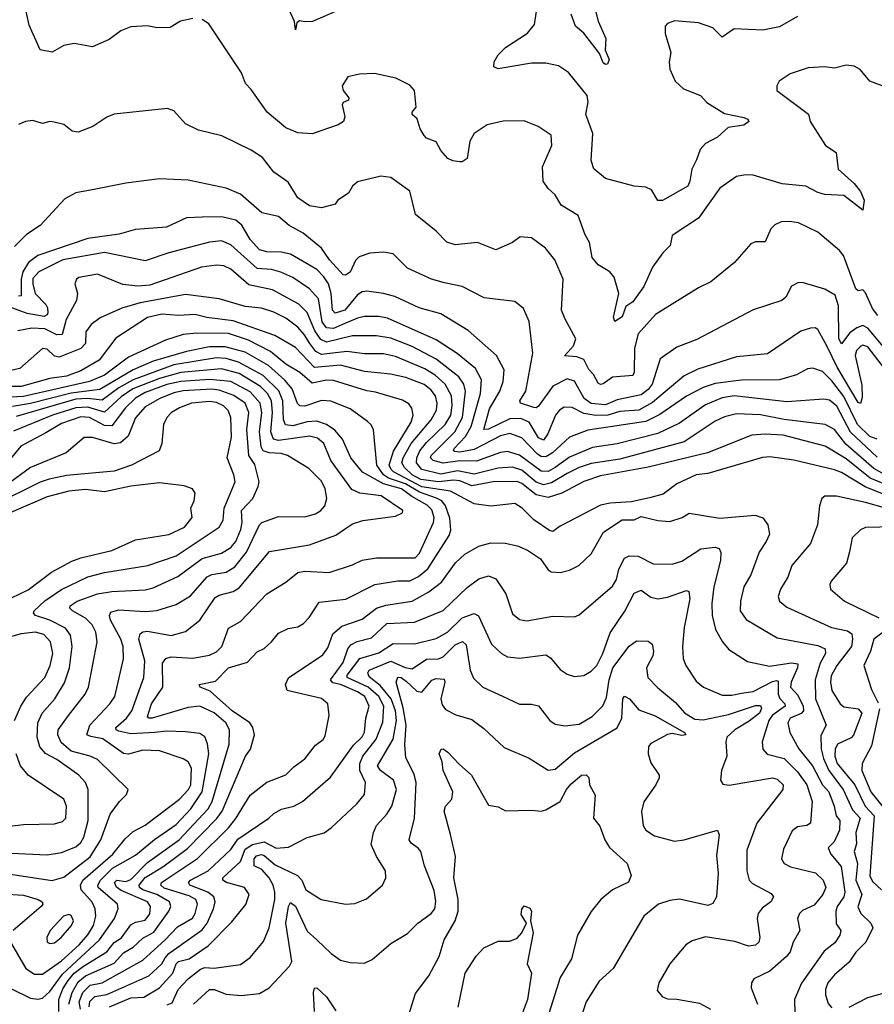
# Model space of a CAD drawing. Extents: x 1443846 to 1577407, y 839182 to 927291.
# Tile 167 of 256: x 1471739 to 1475322, y 898215 to 902342. Entities that reach past the tile are written whole.
import ezdxf

# ---------------------------------------------------------------- set-up
doc = ezdxf.new("R2010")
doc.units = 0

msp = doc.modelspace()

# ---------------------------------------------------------------- linework, layer by layer
at = {"layer": '0CON20XD'}
for points in [[(1472465, 902347.5), (1472413.5, 902336.5), (1472370.7, 902309.3), (1472315, 902307.5), (1472275, 902315.8), (1472205, 902312.5), (1472163.3, 902295), (1472115, 902258.8), (1472045, 902228), (1471968.3, 902241.7), (1471925, 902234.2), (1471875, 902205.8), (1471825, 902216.2), (1471778.7, 902318.7), (1471754.4, 902435)], [(1473105, 902394.3), (1472967.5, 902335), (1472935, 902332.5), (1472912.3, 902337.7), (1472901.2, 902328.8), (1472895, 902300), (1472891.2, 902335), (1472871.1, 902381.1)], [(1475000, 902355), (1474925, 902312.5), (1474855, 902298.2), (1474735, 902303.5), (1474685, 902269.4), (1474645, 902308.2), (1474585, 902328.9), (1474485, 902336.7), (1474455, 902326), (1474446.2, 902315), (1474446, 902284), (1474468.9, 902205), (1474462.2, 902165), (1474465.6, 902135), (1474486.9, 902085), (1474522.9, 902052.9), (1474594, 902025), (1474620, 901995), (1474695, 901948.6), (1474775, 901932.2), (1474792, 901925), (1474796.2, 901915), (1474775, 901900), (1474709.3, 901890.7), (1474665, 901850), (1474615, 901822.9), (1474592.4, 901797.6), (1474577.3, 901755), (1474558, 901715), (1474549.5, 901665), (1474540, 901645), (1474434.2, 901584.2), (1474414.2, 901584.2), (1474388.3, 901628.3), (1474365, 901640), (1474315, 901643.8), (1474195.8, 901675.8), (1474146.6, 901716.6), (1474135, 901752.5), (1474141.8, 901865), (1474112.5, 901945), (1474122.2, 901997.8), (1474119.1, 902025), (1474040.8, 902120.8), (1473998.3, 902148.3), (1473945, 902160.4), (1473885, 902159.6), (1473745, 902136), (1473726.7, 902145), (1473728, 902165), (1473745.8, 902194.2), (1473776.7, 902225), (1473868.9, 902285), (1473898, 902322), (1473910.4, 902405)], [(1474150.7, 902390.7), (1474165.3, 902335.3), (1474196.4, 902263.6), (1474193.9, 902213.9), (1474210.8, 902175), (1474204.1, 902155.9), (1474195, 902154.3), (1474185, 902161.9), (1474170.5, 902200.5), (1474105, 902286), (1474070, 902315), (1474050.8, 902365)], [(1475385, 902053.8), (1475303.8, 902085), (1475262.9, 902132.9), (1475237.3, 902147.3), (1475205, 902152), (1475155, 902138.6), (1475115, 902144.3), (1475045, 902140), (1474970, 902115), (1474923.8, 902085), (1474913.8, 902065), (1474914, 902045), (1475046.3, 901946.3), (1475053.5, 901915), (1475117.5, 901815), (1475162, 901785), (1475171.4, 901715), (1475238.5, 901655), (1475265, 901621.4), (1475279.3, 901585), (1475275, 901543.8), (1475195, 901605.4), (1475115, 901610), (1475085, 901618.2), (1475035, 901644.6), (1474935.5, 901654.5), (1474815, 901690), (1474782.4, 901692.4), (1474745, 901685.4), (1474675, 901635.6), (1474585, 901510.6), (1474475, 901438), (1474466.5, 901395), (1474436.4, 901365), (1474392.3, 901305), (1474356.2, 901223.8), (1474310.1, 901159.9), (1474280.7, 901139.3), (1474265, 901096.2), (1474235, 901077.1), (1474228.8, 901095), (1474251.8, 901195), (1474232.2, 901262.2), (1474214, 901285), (1474165, 901314.3), (1474139.5, 901345), (1474128.1, 901408.1), (1474109.7, 901439.7), (1474081.4, 901521.4), (1474009.1, 901565), (1473985, 901607.8), (1473954.7, 901634.7), (1473934.4, 901665), (1473931.5, 901725), (1473970.5, 901815), (1473968.3, 901858.3), (1473913.8, 901895), (1473855, 901917.5), (1473766.5, 901916.5), (1473698.9, 901901.1), (1473645, 901865.6), (1473626.7, 901833.3), (1473615, 901760), (1473595, 901746.2), (1473585, 901746), (1473555, 901750), (1473535, 901760), (1473505, 901794.2), (1473485, 901830), (1473445, 901846), (1473435, 901856), (1473417.8, 901885), (1473406.4, 901926.4), (1473384.3, 901945), (1473384.2, 901955), (1473401.5, 901975), (1473394.5, 902045), (1473375, 902067.7), (1473316.6, 902096.6), (1473226.6, 902116.6), (1473163.9, 902113.9), (1473115, 902102), (1473091.9, 902065), (1473095.6, 902045), (1473120, 902015), (1473118.1, 902005), (1473095.5, 901994.5), (1473091.5, 901985), (1473102.2, 901935), (1473097.5, 901915), (1473075, 901900.8), (1472965.8, 901864.2), (1472905, 901868.5), (1472855, 901888.8), (1472777.5, 901955), (1472709.3, 902049.3), (1472686.2, 902075), (1472669.7, 902119.7), (1472531.9, 902325), (1472505, 902343.3)], [(1475337.6, 901102.4), (1475315, 901131.8), (1475285, 901197.5), (1475275, 901209.4), (1475255, 901205.8), (1475245, 901214), (1475193.2, 901353.2), (1475177.1, 901375), (1475085, 901451.1), (1475005, 901490), (1474966.2, 901496.2), (1474932.5, 901495), (1474905, 901481.9), (1474889.1, 901465), (1474865, 901410.8), (1474825, 901410.8), (1474805, 901402.5), (1474735.8, 901325), (1474636.6, 901243.4), (1474585, 901218.5), (1474405, 901106.9), (1474332.9, 901025), (1474317.5, 900965), (1474315.3, 900865), (1474309.4, 900850.6), (1474225, 900843.3), (1474185, 900815.4), (1474175, 900813.1), (1474165, 900819.1), (1474145.2, 900855.2), (1474125, 900876), (1474105, 900917.3), (1474075, 900929), (1474023.3, 900933.3), (1474061.1, 900975), (1474071.2, 901005), (1474026.2, 901086.2), (1474011.5, 901125), (1474017.5, 901255), (1473983.3, 901335), (1473943.8, 901383.8), (1473885, 901428.1), (1473837.7, 901432.3), (1473805, 901407.5), (1473735, 901377.5), (1473658.2, 901408.2), (1473565, 901398.9), (1473529.9, 901409.9), (1473485, 901455.8), (1473398.9, 901525), (1473375, 901624), (1473295, 901681.2), (1473254.1, 901685.9), (1473155, 901662), (1473135, 901643.8), (1473117.5, 901615), (1473073.8, 901585), (1473061.7, 901568.3), (1473005, 901553.3), (1472955, 901562.5), (1472905.3, 901595.3), (1472865, 901660.6), (1472805, 901702.9), (1472757.5, 901765), (1472710, 901795), (1472586.7, 901855), (1472488.7, 901878.7), (1472435, 901906.2), (1472385, 901960), (1472359.5, 901969.5), (1472135, 901946), (1472105, 901933.8), (1472045.7, 901894.3), (1471985, 901870), (1471960, 901875), (1471925, 901902.5), (1471883.2, 901913.2), (1471865, 901915.6), (1471835, 901907.5), (1471795, 901919.2), (1471764.3, 901915.7), (1471735, 901903.3)], [(1475375, 900954.5), (1475295, 901049.4), (1475275, 901060.7), (1475249, 901051), (1475219.8, 901030.2), (1475185, 900983.3), (1475174.2, 901005), (1475172.7, 901142.7), (1475158, 901188), (1475115, 901212.7), (1475025, 901239.4), (1475005, 901240), (1474975.8, 901225), (1474951.5, 901178.5), (1474935.4, 901164.6), (1474815, 901126.5), (1474578.1, 901001.9), (1474495, 900970), (1474425, 900920.6), (1474391.7, 900815), (1474375, 900791.6), (1474345, 900770), (1474245, 900748.3), (1474195, 900728.1), (1474135, 900733.6), (1474106, 900755), (1474065, 900827.3), (1474035, 900836.2), (1473974.3, 900805.7), (1473915, 900721.8), (1473905, 900715.3), (1473895, 900717), (1473838.8, 900735), (1473835.6, 900745), (1473862.1, 900785), (1473891.4, 900945), (1473875, 901077.5), (1473851.7, 901131.7), (1473815, 901160.6), (1473686.6, 901176.6), (1473595, 901223.1), (1473519.8, 901239.8), (1473466.2, 901255), (1473365, 901300), (1473305, 901360.9), (1473265, 901367.3), (1473206.9, 901363.1), (1473162.2, 901347.8), (1473147.1, 901332.9), (1473125, 901284.3), (1473105, 901270.6), (1473095, 901273.3), (1473038.7, 901335), (1473004.2, 901385), (1472927.9, 901447.9), (1472869.5, 901479.5), (1472825, 901516.5), (1472755, 901532.1), (1472665, 901611.3), (1472605, 901635.4), (1472445, 901670), (1472325, 901674.4), (1472185, 901656.5), (1472058.2, 901631.8), (1471975, 901616.9), (1471928.7, 901591.3), (1471825, 901480), (1471767.9, 901442.1), (1471718.2, 901391.8)], [(1473766.2, 900826.2), (1473771.2, 900875), (1473738.9, 900935), (1473619.1, 901039.1), (1473505, 901108.8), (1473414.8, 901134.8), (1473311.8, 901181.8), (1473265, 901194.7), (1473195, 901203.5), (1473175, 901201.8), (1473155, 901188.4), (1473102.3, 901125), (1473062.5, 901112.5), (1473050.6, 901125), (1473045.9, 901195), (1473033.7, 901235), (1473014.9, 901264.9), (1472985, 901294.7), (1472875, 901359.3), (1472835, 901368.2), (1472775, 901368.8), (1472745, 901377.4), (1472705, 901421.3), (1472670.7, 901480.7), (1472645, 901501.9), (1472586.2, 901516.2), (1472504.1, 901514.1), (1472438.9, 901511.1), (1472355, 901473.1), (1472225, 901462.7), (1472156.3, 901443.7), (1472025.2, 901424.8), (1471815, 901353), (1471776.3, 901323.7), (1471752.3, 901285), (1471745.1, 901255), (1471745, 901184.7), (1471735, 901182.9)], [(1475335, 900583.6), (1475303, 900595), (1475252.1, 900645), (1475195, 900762.8), (1475145, 900828.5), (1475105, 900867.1), (1475065, 900881.1), (1475041.9, 900878.1), (1474996.4, 900853.6), (1474925, 900832.3), (1474765, 900830.7), (1474655, 900817.6), (1474605, 900801), (1474535, 900764.4), (1474423.4, 900686.6), (1474365, 900657.7), (1474121.8, 900621.8), (1474045, 900592.1), (1473972.9, 900527.1), (1473945, 900510.2), (1473925, 900511.6), (1473910.3, 900520.3), (1473845, 900589.3), (1473795, 900607.3), (1473755, 900598.1), (1473645, 900541.2), (1473585, 900529.8), (1473562.4, 900532.4), (1473557.7, 900535), (1473560.8, 900545), (1473608.8, 900595), (1473632.6, 900637.4), (1473671.5, 900775), (1473675, 900832), (1473650.1, 900880.1), (1473573.1, 900943.1), (1473485, 901000.2), (1473280.9, 901090.9), (1473245, 901098.1), (1473185, 901097.6), (1473155, 901091.7), (1473093.2, 901065), (1473055, 901047.8), (1473025, 901051), (1473008.1, 901075), (1472991.8, 901171.8), (1472955, 901213.3), (1472885, 901261.6), (1472834.5, 901284.5), (1472795, 901294.8), (1472735, 901299.2), (1472625, 901398.4), (1472585, 901415.8), (1472535, 901409.8), (1472365, 901365.2), (1472265, 901330.8), (1472095, 901366.2), (1471919.6, 901335), (1471819.1, 901285), (1471795, 901257.5), (1471794, 901235), (1471803.8, 901195), (1471848.3, 901148.3), (1471855.9, 901135), (1471857, 901113), (1471855, 901104.6), (1471841.9, 901098.1), (1471770.4, 901110.4), (1471695, 901138)], [(1475335, 900508.8), (1475222.9, 900612.9), (1475165, 900722.5), (1475135, 900746.9), (1475111.1, 900751.1), (1474955, 900740.2), (1474735, 900765.9), (1474685, 900757), (1474615, 900727.4), (1474505, 900651.6), (1474415, 900607.4), (1474245, 900563.8), (1474140.5, 900549.5), (1474045, 900509), (1473984.8, 900465), (1473955, 900448.8), (1473925, 900449.4), (1473835, 900516.2), (1473785, 900531.7), (1473755, 900527.7), (1473655, 900491.2), (1473585, 900493), (1473515, 900483.1), (1473473.5, 900495), (1473462.3, 900505), (1473464.5, 900515), (1473564.2, 900615), (1473595.8, 900674.2), (1473608, 900785), (1473601.2, 900815), (1473580.5, 900845), (1473485, 900919.5), (1473385, 900972.1), (1473295, 901006.6), (1473235, 901017), (1473135, 901016.7), (1473025, 900990.7), (1473001.4, 901001.4), (1472977.4, 901037.4), (1472944.1, 901114.1), (1472909.9, 901149.9), (1472799.3, 901209.3), (1472700.5, 901230.5), (1472625, 901297.1), (1472595, 901310.3), (1472565, 901313.4), (1472502, 901305), (1472285, 901229.2), (1472235, 901225.6), (1472171.5, 901231.5), (1472065, 901275.4), (1471987.9, 901262.1), (1471977.5, 901255), (1471970.8, 901235), (1471981.5, 901195), (1471977.9, 901165), (1471934, 901086), (1471916.9, 901023.1), (1471895, 901021.7), (1471845, 901046.6), (1471790.8, 901049.2), (1471732.1, 901037.9)], [(1475365.1, 900435.1), (1475320.8, 900460.8), (1475203.5, 900563.5), (1475155, 900623.9), (1475115.8, 900645.8), (1474945, 900666.7), (1474845, 900686.2), (1474745, 900690), (1474695, 900677.1), (1474655, 900659.2), (1474525, 900572.9), (1474255, 900500.1), (1474135, 900481.3), (1474084.9, 900465.1), (1474035, 900440.2), (1473968.8, 900401.2), (1473935, 900392.4), (1473905, 900403.4), (1473845, 900454.1), (1473805, 900466.3), (1473745, 900462.9), (1473645, 900436.8), (1473575, 900451.8), (1473505, 900437.5), (1473425, 900457.1), (1473403.4, 900485), (1473404.8, 900505), (1473417.3, 900535), (1473445, 900569.7), (1473523.8, 900645), (1473547.5, 900685), (1473552.6, 900725), (1473549.1, 900765), (1473523.6, 900815), (1473481.5, 900851.5), (1473438.5, 900878.5), (1473315, 900930.7), (1473265, 900941), (1473185, 900941.7), (1473111.5, 900951.5), (1473005, 900938.8), (1472981, 900951), (1472955.3, 900984.7), (1472932.6, 901022.6), (1472905, 901053.4), (1472855, 901091.4), (1472805, 901116.2), (1472752.9, 901132.9), (1472685, 901140.6), (1472575, 901172.4), (1472435, 901190.2), (1472244.2, 901155), (1472167.2, 901132.8), (1472077.1, 901092.9), (1472038.5, 901065), (1472016.3, 901033.7), (1472014.7, 900985), (1471995, 900964.3), (1471905, 900927.5), (1471885, 900931.8), (1471855, 900960.4), (1471835, 900963.8), (1471740.5, 900879.5), (1471616.5, 900853.5)], [(1475435, 900367), (1475305, 900420.9), (1475205, 900501.6), (1475116.1, 900553.9), (1474940.7, 900600.7), (1474865.2, 900604.8), (1474809.6, 900600.4), (1474623.1, 900526.9), (1474375, 900465.8), (1474175, 900430.5), (1474104.2, 900405.8), (1474012, 900358), (1473955, 900340), (1473905, 900349.9), (1473845, 900397.4), (1473825, 900406.7), (1473725, 900404.5), (1473635, 900387.6), (1473585, 900409.2), (1473557.6, 900412.4), (1473495, 900405.7), (1473420.7, 900415), (1473384.4, 900435), (1473353.3, 900465), (1473342.2, 900485), (1473346.5, 900505), (1473380.4, 900565), (1473465, 900664.2), (1473487.5, 900705), (1473489, 900735), (1473482.1, 900765), (1473465, 900789.3), (1473435, 900813.6), (1473358, 900842), (1473294.3, 900855.7), (1473185, 900867.3), (1473085, 900893.9), (1472975, 900884.8), (1472895, 900968.6), (1472808.8, 901018.8), (1472635, 901080.5), (1472524, 901094), (1472475, 901106), (1472405, 901102.1), (1472335, 901107.4), (1472275.5, 901094.5), (1472143.1, 901006.9), (1472072.7, 900915), (1471995, 900870.6), (1471935, 900847.7), (1471865, 900838.4), (1471745, 900804.1), (1471675, 900805.1)], [(1475440.5, 900320.5), (1475283.8, 900383.8), (1475185, 900444.3), (1475155, 900455.6), (1474985, 900496.2), (1474885, 900510.3), (1474853, 900507), (1474625, 900440), (1474575, 900433.8), (1474495, 900396.9), (1474436.7, 900353.3), (1474385, 900339.5), (1474305, 900320.8), (1474215, 900315.6), (1474175, 900306.7), (1474005, 900218.9), (1473975, 900197.3), (1473961, 900201), (1473895, 900245.4), (1473846.4, 900295), (1473815, 900313.8), (1473715, 900303.6), (1473645, 900312.5), (1473545.9, 900365.9), (1473425, 900384.5), (1473307.1, 900447.1), (1473296.2, 900456.2), (1473288.9, 900475), (1473306.6, 900533.4), (1473381.3, 900655), (1473389.3, 900685), (1473383.6, 900713.6), (1473371.4, 900731.4), (1473345, 900748), (1473231.5, 900781.5), (1473195, 900787), (1473055, 900830), (1473025, 900831), (1472965, 900819.2), (1472913.5, 900863.5), (1472855, 900898.9), (1472790.7, 900950.7), (1472698.4, 900998.4), (1472615, 901026.8), (1472481.5, 901028.5), (1472425, 901022.2), (1472350.6, 900999.4), (1472195, 900927.2), (1472095, 900852.6), (1472032, 900825), (1471755, 900763.2), (1471699.9, 900760.1)], [(1475365, 900880.4), (1475295, 900970.6), (1475275, 900977.3), (1475265.9, 900974.1), (1475247.8, 900955), (1475242.7, 900935), (1475269.7, 900809.7), (1475272.1, 900757.9), (1475265, 900733.5), (1475255, 900738.2), (1475166.4, 900885), (1475125, 900972), (1475085, 901042.9), (1475075, 901050), (1475055, 901049.6), (1475015, 901036), (1474875, 900941.1), (1474745, 900928.9), (1474582.6, 900877.4), (1474525, 900849.4), (1474392.7, 900737.3), (1474334.7, 900705.3), (1474255, 900699.6), (1474205, 900684.9), (1474155, 900683.2), (1474105, 900691.9), (1474055, 900716.6), (1474022.7, 900717.3), (1474002.1, 900705), (1473985.3, 900685), (1473954.3, 900605.7), (1473935, 900580.3), (1473915, 900590), (1473875, 900655.2), (1473840.4, 900670.4), (1473795, 900668.6), (1473705, 900625.5), (1473684.8, 900624.8), (1473709, 900711), (1473751.9, 900785), (1473766.2, 900826.2)], [(1471945.5, 898215), (1471959.4, 898265), (1471985, 898308.8), (1472015, 898334.2), (1472135, 898387.9), (1472175, 898430.7), (1472215.1, 898454.9), (1472255, 898491.7), (1472302.4, 898517.6), (1472365.2, 898605), (1472373.7, 898625), (1472366.9, 898645), (1472314.8, 898675), (1472255.1, 898695.1), (1472241.3, 898705), (1472240.2, 898715), (1472265, 898746.2), (1472339.2, 898790.8), (1472442.2, 898867.8), (1472566.5, 898993.5), (1472587.7, 899025), (1472686.5, 899255), (1472707.3, 899285), (1472723.1, 899345), (1472716.8, 899375), (1472704.6, 899395), (1472629.8, 899445), (1472537.5, 899527.5), (1472496, 899545), (1472492.5, 899555), (1472560.6, 899569.4), (1472615, 899624.7), (1472695, 899648.5), (1472735, 899691.8), (1472763.7, 899706.3), (1472795.4, 899734.6), (1472825, 899770.8), (1472865, 899790.8), (1472905, 899797.1), (1472928.8, 899811.2), (1472953, 899837), (1472995, 899900.5), (1473106.5, 899913.5), (1473228.8, 899975), (1473325, 899989.5), (1473375, 899990.6), (1473411.2, 900008.8), (1473450.1, 900039.9), (1473540, 900180), (1473547.6, 900202.4), (1473542.6, 900252.6), (1473524.3, 900305), (1473508.9, 900325), (1473486.4, 900336.4), (1473415, 900361.6), (1473356.7, 900396.7), (1473285, 900420.2), (1473264.2, 900435), (1473237, 900475), (1473223, 900623), (1473213.3, 900643.3), (1473197.6, 900657.6), (1473125, 900710.7), (1473043.2, 900743.2), (1473005, 900746.2), (1472935, 900722.4), (1472913.5, 900723.5), (1472903.8, 900733.8), (1472881.6, 900795), (1472850.9, 900830.9), (1472782.2, 900892.2), (1472685, 900948.7), (1472601.3, 900971.3), (1472535, 900971.4), (1472438.5, 900951.5), (1472299, 900911), (1472215.1, 900874.9), (1472075, 900791.7), (1471955, 900776.5), (1471785, 900733.6), (1471709, 900721)], [(1471902.9, 898185), (1471904.1, 898235), (1471920.4, 898279.6), (1471942.1, 898315), (1471967.9, 898345), (1472006.9, 898375), (1472105, 898434.4), (1472135, 898474.4), (1472165.8, 898494.2), (1472205, 898547.7), (1472225, 898558.9), (1472265, 898568.1), (1472285, 898594.5), (1472288.4, 898625), (1472274.6, 898644.6), (1472165, 898691.5), (1472145, 898706.4), (1472136.8, 898725), (1472146, 898735), (1472185, 898729.8), (1472205, 898737.7), (1472275, 898809), (1472407.3, 898905), (1472529.3, 899035), (1472546.4, 899065), (1472617.3, 899305), (1472618.3, 899365), (1472604.3, 899395), (1472555, 899436.5), (1472495, 899464.5), (1472445, 899458.6), (1472295, 899414), (1472280.8, 899415), (1472275, 899422), (1472292.4, 899475), (1472339.8, 899545), (1472337.8, 899645), (1472351.9, 899665), (1472375, 899671.9), (1472465, 899665.3), (1472535, 899678.9), (1472565, 899692.5), (1472587.2, 899715), (1472615, 899791.1), (1472665, 899820), (1472775, 899935.4), (1472855.2, 899984.8), (1472905.2, 900024.8), (1472935, 900030.7), (1473036.7, 900025), (1473135, 900056.8), (1473175, 900077.1), (1473235, 900087.1), (1473397, 900087), (1473415, 900105.5), (1473474.8, 900235), (1473477.7, 900255), (1473467.5, 900287.5), (1473447.4, 900307.4), (1473382.9, 900342.9), (1473339.5, 900375), (1473265, 900397.1), (1473176.4, 900445), (1473127.4, 900505), (1473093.4, 900583.4), (1473061.3, 900621.3), (1473025.1, 900645.1), (1472985, 900658.9), (1472945, 900657.2), (1472885, 900639.6), (1472854.3, 900644.3), (1472844.9, 900664.9), (1472842, 900745), (1472825.9, 900785.9), (1472760.6, 900850.6), (1472656.8, 900906.8), (1472605, 900921.7), (1472565, 900924.4), (1472385.2, 900894.8), (1472215, 900833.1), (1472155, 900799.2), (1472085, 900747.1), (1472024.9, 900754.9), (1471975, 900751.2), (1471725, 900679.1)], [(1471815, 898236.9), (1471835, 898241.2), (1471865, 898268.4), (1471918.8, 898341.2), (1472073.8, 898485), (1472136.9, 898575), (1472151.9, 898615), (1472150, 898635), (1472069, 898705), (1472066.8, 898715), (1472078.3, 898735), (1472127.9, 898785), (1472225, 898839.8), (1472304.2, 898905.8), (1472395, 898969.4), (1472457.3, 899035), (1472504.9, 899105), (1472532.3, 899265), (1472527.4, 899307.4), (1472515.7, 899335.7), (1472495, 899350), (1472435, 899356.5), (1472355, 899359.3), (1472306, 899354), (1472205, 899348.9), (1472155, 899360), (1472143.8, 899365), (1472142.3, 899375), (1472187, 899415), (1472209.1, 899445), (1472260.2, 899585), (1472263.8, 899655), (1472238.4, 899745), (1472245, 899768.5), (1472255, 899776.6), (1472275, 899779.6), (1472375, 899760.9), (1472435, 899777.5), (1472494.8, 899825.2), (1472559.5, 899920.5), (1472575, 899930), (1472635, 899945.7), (1472659.2, 899960.8), (1472787, 900113), (1472955, 900140.7), (1473065, 900181.9), (1473105, 900209.4), (1473135, 900229.4), (1473177.4, 900242.6), (1473315, 900260.6), (1473343.8, 900275), (1473346, 900285), (1473255, 900346.8), (1473165, 900356.9), (1473132.3, 900372.3), (1473044.4, 900495), (1473014.3, 900565), (1472988.3, 900588.3), (1472955, 900595.8), (1472825, 900578.4), (1472803.5, 900583.5), (1472791.9, 900615), (1472799.3, 900695), (1472794.9, 900744.9), (1472778.6, 900775), (1472748.8, 900805), (1472659, 900859), (1472585, 900878.1), (1472415, 900863), (1472325, 900837.6), (1472213.8, 900795), (1472165, 900761.8), (1472095, 900697.2), (1472025, 900718.1), (1471975, 900715.8), (1471877.1, 900685), (1471713, 900617)], [(1471801.2, 898341.2), (1471835, 898341.2), (1471915, 898397.4), (1471988.7, 898465), (1472025, 898505.7), (1472048.1, 898545), (1472058, 898585), (1472056, 898615), (1472043.2, 898643.2), (1471996.5, 898695), (1471994.3, 898715), (1472004.4, 898735.6), (1472129.8, 898845), (1472181.2, 898908.8), (1472215, 898939.4), (1472265, 898966), (1472410, 899075), (1472446.4, 899115), (1472456.2, 899135), (1472459.4, 899205), (1472445, 899231.2), (1472425, 899243.5), (1472325, 899277), (1472255, 899280), (1472195.8, 899264.2), (1472175, 899266), (1472087.6, 899327.6), (1472037.2, 899337.2), (1472021.5, 899345), (1472032.9, 899385), (1472116.8, 899475), (1472137.6, 899505), (1472175, 899663.3), (1472172.9, 899715), (1472162.8, 899745), (1472119.5, 899825), (1472115.2, 899845), (1472121.4, 899858.6), (1472155, 899868.4), (1472265, 899862), (1472314.8, 899865.2), (1472395, 899891.2), (1472455, 899927.8), (1472525, 900007.1), (1472545, 900016.9), (1472605, 900027), (1472640.8, 900049.2), (1472690, 900110), (1472745, 900224.5), (1472755, 900234.6), (1472825, 900260), (1472935, 900258.2), (1472979.1, 900270.9), (1473001.5, 900285), (1473018.4, 900305), (1473026.5, 900335), (1473020.3, 900375), (1473005, 900407.9), (1472951.2, 900461.2), (1472861.5, 900515), (1472835, 900524.4), (1472785, 900526.2), (1472760.2, 900535), (1472752, 900552), (1472744.4, 900615), (1472754, 900695), (1472747.5, 900735), (1472705, 900782.9), (1472625, 900825.6), (1472535, 900833.5), (1472415, 900825.3), (1472356.5, 900813.5), (1472265, 900779.9), (1472224.9, 900755.1), (1472182.5, 900715), (1472125, 900639.2), (1472095, 900641), (1472032.1, 900675), (1471995, 900678), (1471915, 900649), (1471849.5, 900610.5), (1471744.7, 900555), (1471622.6, 900407.4)], [(1471625, 898772.2), (1471875, 898733.7), (1471925, 898747.3), (1472035, 898832.8), (1472079.4, 898905), (1472118.2, 899011.8), (1472157.1, 899065), (1472187.5, 899095), (1472193.8, 899115), (1472065, 899240.7), (1472034.8, 899254.8), (1471955, 899275.5), (1471912.6, 899312.6), (1471899.4, 899345), (1471901.3, 899365), (1471944.5, 899425.5), (1472013.3, 899515), (1472028.2, 899545), (1472064.1, 899735), (1472058.6, 899775), (1472043.4, 899805), (1472015, 899833.3), (1471960.4, 899865), (1471950, 899875), (1471951.2, 899885), (1471980, 899905), (1472065, 899935.6), (1472125, 899944.8), (1472265, 899952), (1472298.7, 899961.3), (1472401.9, 900008.1), (1472505, 900083.2), (1472585, 900106.2), (1472625, 900129.3), (1472645, 900154.6), (1472665.8, 900205), (1472671.6, 900235), (1472669.3, 900285), (1472717.5, 900335), (1472739.7, 900385), (1472742.7, 900405), (1472725, 900477.3), (1472699.8, 900515), (1472691.9, 900625), (1472700.6, 900695), (1472684, 900735), (1472637.2, 900767.2), (1472575, 900789.1), (1472545, 900792.8), (1472425, 900786), (1472385, 900777.7), (1472326.8, 900755), (1472265, 900720), (1472225, 900673.1), (1472193.7, 900596.3), (1472161.9, 900568.1), (1472135, 900563.7), (1472045, 900590.7), (1472009.1, 900590.9), (1471933.5, 900526.5), (1471785, 900464.7), (1471615, 900342.7)], [(1471641.4, 898851.4), (1471855, 898841.4), (1471915, 898852), (1471975, 898875.2), (1471995, 898892.8), (1472007.6, 898915), (1472026, 898985), (1472026.2, 899115), (1472015.3, 899145), (1471987.5, 899175), (1471895, 899241), (1471847, 899267), (1471824.2, 899294.2), (1471812.6, 899335), (1471815.7, 899395), (1471834.2, 899435.8), (1471886.6, 899495), (1471927.6, 899562.4), (1471948.5, 899625), (1471959.8, 899715), (1471951.7, 899761.7), (1471931.7, 899791.7), (1471865, 899825.4), (1471805.4, 899845), (1471797.7, 899855), (1471800, 899865), (1471845, 899906.1), (1471915, 899953.9), (1472025, 900007.3), (1472095, 900025.2), (1472276, 900054), (1472395.4, 900095), (1472575, 900215.5), (1472592.8, 900245), (1472596.9, 900295), (1472643.2, 900405), (1472637.6, 900435), (1472609.4, 900505), (1472628, 900592), (1472625.2, 900675), (1472613.6, 900703.6), (1472593.5, 900723.5), (1472565, 900737.9), (1472535, 900741.7), (1472460, 900735), (1472408.9, 900715), (1472376.4, 900695), (1472356.2, 900675), (1472342.1, 900645), (1472334.6, 900565), (1472324.7, 900535.3), (1472208.1, 900475), (1472135, 900450.3), (1471935, 900431.6), (1471863.6, 900416.4), (1471825, 900403.8), (1471631.7, 900308.3)], [(1471705, 899918.4), (1471775, 899952.2), (1471873.3, 900026.7), (1471957.4, 900072.6), (1471995, 900087.1), (1472125, 900117.7), (1472225, 900162), (1472365, 900184.7), (1472430, 900215), (1472462, 900255), (1472457.2, 900295), (1472471.5, 900325), (1472475, 900357.5), (1472464, 900375), (1472428.5, 900388.5), (1472325, 900401.4), (1472205, 900386.7), (1472095, 900363), (1472015, 900372.2), (1471945, 900365.2), (1471855, 900342.3), (1471682.5, 900267.5)], [(1475525, 900251.6), (1475285, 900318.7), (1475164.5, 900345.5), (1475115.6, 900344.4), (1475102.5, 900335), (1475092.2, 900305), (1475084.6, 900225), (1475055, 900146), (1474977.3, 900055), (1474960.4, 900005), (1474928.5, 899955), (1474918.9, 899925), (1474925, 899904.3), (1474955, 899880), (1475142.9, 899795), (1475210, 899780), (1475227.7, 899767.7), (1475231.6, 899745), (1475226.6, 899715), (1475165, 899634.7), (1475141.6, 899591.6), (1475138.1, 899565), (1475145, 899530.8), (1475179.5, 899475), (1475195, 899461.8), (1475255, 899453.4), (1475270.3, 899435), (1475235, 899342.9), (1475225, 899332.1), (1475168.1, 899305), (1475158.8, 899285), (1475156.5, 899255), (1475167.4, 899225), (1475240.6, 899135), (1475284.2, 899045), (1475322.2, 899005), (1475303.6, 898753.6), (1475315, 898730), (1475352.4, 898695)], [(1471993.6, 898195), (1471989.3, 898225), (1472004.6, 898265), (1472034.2, 898295), (1472085, 898305.5), (1472255, 898400.6), (1472349.4, 898485), (1472400.4, 898539.6), (1472463.6, 898576.4), (1472475.2, 898595), (1472484.7, 898634.7), (1472478.2, 898655), (1472450, 898670), (1472345, 898702.2), (1472330.5, 898715), (1472333.2, 898725), (1472485, 898825.7), (1472614.8, 898955), (1472646, 898994), (1472705, 899092.2), (1472775, 899146.2), (1472855, 899176.4), (1472889.1, 899210.9), (1472935, 899243.5), (1472978.9, 899301.1), (1473011.2, 899325), (1473019.7, 899340.3), (1473037.5, 899425), (1473030.6, 899475), (1473005, 899496.7), (1472860.5, 899530.5), (1472854.4, 899555), (1472866.8, 899583.2), (1473010, 899680), (1473030.7, 899709.3), (1473052.5, 899767.5), (1473090.3, 899799.7), (1473175, 899828.8), (1473235, 899875.6), (1473275, 899888.5), (1473385, 899904.8), (1473455, 899944.3), (1473508, 899985), (1473566.7, 900065), (1473605, 900102.5), (1473665, 900134.7), (1473715, 900148.9), (1473775, 900148), (1473826.7, 900136.7), (1473868.8, 900118.8), (1473922.7, 900082.7), (1473955, 900036.7), (1473967.7, 900027.7), (1474005, 900025.6), (1474045, 900034.5), (1474084.2, 900055), (1474135, 900102.9), (1474186.6, 900193.4), (1474265, 900246.2), (1474315, 900246.2), (1474345, 900260), (1474415, 900243.1), (1474465, 900239.4), (1474517.5, 900255), (1474546.1, 900273.9), (1474675, 900253.2), (1474823.3, 900265), (1474855, 900254.5), (1474875.5, 900225), (1474882.7, 900185), (1474869.1, 900155), (1474840.1, 900109.9), (1474805, 900015.7), (1474776, 899965), (1474761.8, 899905), (1474760.3, 899865), (1474785, 899827.9), (1474915, 899751.1), (1475085, 899719.2), (1475116.8, 899705), (1475117.3, 899685), (1475095.7, 899645), (1475074.8, 899575), (1475076, 899495), (1475120.3, 899385), (1475097.8, 899342.2), (1475099.2, 899285), (1475109.1, 899245), (1475131.7, 899195), (1475191.9, 899115), (1475230.6, 899030.6), (1475263.8, 898995), (1475244.4, 898935), (1475247.7, 898887.7), (1475238.4, 898855), (1475251.9, 898805), (1475244.6, 898735), (1475270.6, 898675), (1475253.9, 898623.9), (1475265.6, 898595.6), (1475308.1, 898555), (1475316.2, 898535), (1475287.2, 898475), (1475245, 898433.2), (1475217.7, 898392.3), (1475155, 898339.1), (1475127.2, 898305), (1475117.2, 898277.2), (1475118.2, 898255), (1475128.3, 898218.3), (1475145, 898200)], [(1475465, 900217.5), (1475285, 900212.9), (1475265, 900204.4), (1475230.3, 900169.7), (1475218.7, 900111.3), (1475206.3, 900063.7), (1475141.1, 899988.9), (1475135.6, 899975), (1475139.4, 899955), (1475196.9, 899905), (1475341.2, 899835)], [(1472030.3, 898205), (1472033.2, 898226.8), (1472055, 898247.3), (1472105, 898256.1), (1472281.3, 898335), (1472335.5, 898384.5), (1472349.5, 898409.5), (1472365, 898428.7), (1472505, 898527.3), (1472525.3, 898554.7), (1472552.4, 898615), (1472559, 898645), (1472553.8, 898665), (1472527.8, 898685), (1472453.2, 898715), (1472447.5, 898725), (1472455.4, 898735), (1472529.3, 898775), (1472625, 898864.3), (1472653.4, 898906.6), (1472784.3, 898995), (1472804.8, 899015.2), (1472837.1, 899032.9), (1472889.2, 899045), (1472925.5, 899065), (1473042.9, 899167.1), (1473139.4, 899300.6), (1473175, 899336.4), (1473185.6, 899355.6), (1473191, 899415), (1473204.5, 899465), (1473185.8, 899505), (1473155.2, 899524.8), (1473085, 899555.4), (1473052.6, 899562.6), (1473043.1, 899575), (1473095, 899647.2), (1473114.9, 899705.1), (1473127.7, 899722.3), (1473153.7, 899736.3), (1473215, 899750.5), (1473279.2, 899810.8), (1473395, 899816.2), (1473514.8, 899865.2), (1473615, 899961.8), (1473665, 899998.8), (1473705, 900010.4), (1473735, 899999.1), (1473777.7, 899935), (1473805, 899851.4), (1473835, 899828.2), (1473865, 899822.3), (1473975, 899842.3), (1474065, 899839.4), (1474085, 899846.9), (1474225, 899967.1), (1474241.9, 899995), (1474251.7, 900038.3), (1474275, 900084.5), (1474295, 900094.7), (1474332.8, 900092.8), (1474395, 900062), (1474475, 900060), (1474515, 900072.3), (1474595, 900123.8), (1474655, 900130.9), (1474671.9, 900125), (1474678.5, 900108.5), (1474677.3, 900075), (1474649.5, 899965), (1474640.8, 899895), (1474643.3, 899845), (1474656.6, 899786.6), (1474685.5, 899735), (1474712.7, 899702.7), (1474791.4, 899651.4), (1474882.7, 899632.7), (1474975.9, 899645.9), (1475002.1, 899642.1), (1475001.1, 899625), (1474973.2, 899565), (1474971.4, 899545), (1475001.2, 899511.2), (1475023.7, 899465), (1475025.7, 899445), (1475015.8, 899434.2), (1474969.7, 899415), (1474959.7, 899395), (1474968.2, 899355), (1475005.9, 899285.9), (1475063, 899215), (1475105.5, 899135.5), (1475132, 899105), (1475154.8, 899045), (1475162.1, 899005), (1475178.4, 898985), (1475176.2, 898945), (1475153.8, 898896.2), (1475128.7, 898871.3), (1475140, 898845), (1475182.9, 898792.9), (1475199.3, 898685), (1475194.8, 898665), (1475166.6, 898625), (1475161, 898605), (1475162.8, 898552.8), (1475181.5, 898525), (1475178.4, 898505), (1475157.4, 898472.6), (1475112.3, 898437.7), (1475016.9, 898303.1), (1474988.2, 898235), (1474989.2, 898175)], [(1472115.2, 898205), (1472205, 898242.7), (1472260.5, 898245), (1472326.1, 898283.9), (1472381.1, 898345), (1472395.6, 898384.4), (1472405, 898394.8), (1472450.4, 898405), (1472529.9, 898460.1), (1472629.1, 898560.9), (1472686.8, 898633.2), (1472701.8, 898675), (1472682.2, 898705), (1472606.5, 898725), (1472590.8, 898735), (1472591.6, 898745), (1472665, 898813.7), (1472685, 898865.5), (1472715.9, 898885), (1472765, 898896.4), (1472815, 898869.8), (1472866.2, 898873.8), (1472945, 898914.5), (1473016.2, 898933.8), (1473045, 898954.4), (1473152.5, 899055), (1473185, 899094), (1473189.2, 899145), (1473165, 899194.4), (1473165.2, 899225), (1473178.1, 899255), (1473233.6, 899326.4), (1473262.4, 899397.6), (1473265.9, 899465), (1473245.6, 899505), (1473200.2, 899545), (1473111.9, 899585), (1473112.6, 899595), (1473165, 899664.8), (1473245, 899687.6), (1473305, 899727.8), (1473395, 899726.6), (1473485, 899747.7), (1473532.8, 899775), (1473595, 899835.2), (1473645, 899853.2), (1473663, 899843), (1473717.1, 899725), (1473759.2, 899685), (1473785, 899671.8), (1473835, 899666.1), (1473945, 899679.2), (1473965, 899667.8), (1474005, 899618.1), (1474035, 899598.9), (1474065, 899588.6), (1474105, 899592.9), (1474135, 899611.1), (1474158.7, 899635), (1474184.2, 899685), (1474215, 899771.9), (1474276.6, 899863.4), (1474315, 899938.9), (1474345, 899951.4), (1474385, 899921.8), (1474415, 899914), (1474455, 899921.6), (1474535, 899949.5), (1474545.5, 899945), (1474548.7, 899915), (1474524.8, 899795), (1474518.5, 899715), (1474521.5, 899665), (1474532.5, 899635), (1474575, 899569.2), (1474605.8, 899545), (1474685, 899511.3), (1474725, 899510.8), (1474765, 899518.9), (1474815, 899526.7), (1474895, 899567.9), (1474912.7, 899572.7), (1474919, 899569), (1474918.8, 899515), (1474926.8, 899496.8), (1474947.5, 899475), (1474948.7, 899465), (1474894.7, 899425.3), (1474880, 899405), (1474852.9, 899315), (1474854.5, 899285), (1474873.7, 899263.7), (1474945, 899245.7), (1474999.8, 899189.8), (1475039.5, 899135), (1475062.5, 899065), (1475055.5, 898975), (1475040, 898965), (1475000.7, 898959.3), (1474978.3, 898941.7), (1474942.2, 898865), (1474933.1, 898825), (1474944.4, 898805), (1474970.9, 898790.9), (1475076.4, 898766.4), (1475108.2, 898735), (1475118.8, 898705), (1475107.1, 898675), (1475069.8, 898630.2), (1475021.3, 898608.7), (1475008.2, 898595), (1475000, 898575), (1475010, 898525), (1474982, 898475), (1474969.3, 898435), (1474953.8, 898415), (1474885, 898354.6), (1474817.6, 898322.4), (1474806.9, 898305), (1474805.7, 898284.3), (1474832.3, 898215)], [(1471717.9, 899405), (1471744.2, 899465), (1471767.9, 899502.1), (1471845.3, 899585), (1471867.4, 899635), (1471877.7, 899685), (1471867.9, 899735), (1471841.2, 899765), (1471805, 899775.2), (1471745, 899767.4), (1471665.3, 899745.3)], [(1472357, 898213), (1472379, 898221), (1472403.3, 898276.7), (1472446.7, 898323.3), (1472497.4, 898362.6), (1472515, 898369.3), (1472555, 898366.7), (1472665, 898381.5), (1472705, 898410.6), (1472761.7, 898478.3), (1472784.7, 898535), (1472808.5, 898655), (1472808.6, 898685), (1472802.5, 898715), (1472785.8, 898745.8), (1472755, 898780.4), (1472722.4, 898795), (1472722.5, 898825), (1472732.4, 898837.6), (1472752.7, 898842.7), (1472765, 898838.3), (1472810.1, 898800.1), (1472904.7, 898754.7), (1472922.7, 898735), (1472939.5, 898695), (1473003.8, 898653.8), (1473105, 898635.4), (1473145, 898637.9), (1473193.1, 898656.9), (1473260.5, 898715), (1473274.4, 898745), (1473273.5, 898775), (1473235.6, 898835), (1473213.6, 898885), (1473222.1, 898935), (1473235.4, 898965), (1473278.1, 899011.9), (1473299.1, 899045), (1473319.8, 899115), (1473306.9, 899155), (1473252.6, 899195), (1473240, 899215), (1473305, 899326.8), (1473318.7, 899405), (1473314.9, 899445.1), (1473297.3, 899495), (1473250.9, 899550.9), (1473205, 899587.3), (1473198.8, 899605), (1473204, 899615), (1473295, 899652.9), (1473355, 899626.7), (1473385, 899620.8), (1473445, 899662), (1473495, 899663.7), (1473515, 899671.3), (1473565, 899722), (1473596.2, 899736.2), (1473611.1, 899721.1), (1473628, 899615), (1473642.4, 899582.4), (1473680.6, 899545), (1473764, 899506), (1473835, 899473.3), (1473885, 899473.3), (1473915, 899465.6), (1473961.9, 899405), (1473985, 899389.1), (1474025, 899382.7), (1474085, 899388.7), (1474138.9, 899421.1), (1474184.4, 899465.6), (1474199.2, 899500.8), (1474211.3, 899575), (1474226.5, 899625), (1474295, 899716.2), (1474325, 899738.9), (1474375, 899737.5), (1474390.8, 899725), (1474397.1, 899695), (1474394.4, 899675), (1474366.9, 899625), (1474373.6, 899585), (1474412.9, 899542.9), (1474489.5, 899479.5), (1474527, 899437), (1474570.3, 899410.3), (1474605, 899407), (1474710.8, 899429.2), (1474825, 899467.1), (1474845, 899468.2), (1474849.8, 899455), (1474841.5, 899435), (1474798.2, 899401.8), (1474737.6, 899365), (1474704, 899335), (1474700, 899315), (1474704.5, 899255), (1474682, 899195), (1474678.1, 899155), (1474687.8, 899137.8), (1474713.8, 899133.8), (1474895, 899164.8), (1474915, 899158.1), (1474940.8, 899135), (1474939.6, 899115), (1474829.6, 898975), (1474788.5, 898861.5), (1474787.3, 898775), (1474797.5, 898735), (1474811.1, 898721.1), (1474889.5, 898679.5), (1474900, 898665), (1474888.2, 898645), (1474852.6, 898617.4), (1474836, 898595), (1474832, 898575), (1474842.5, 898495), (1474837.8, 898475), (1474825, 898462.5), (1474795, 898459.4), (1474738.1, 898478.1), (1474615, 898497.3), (1474558.9, 898481.1), (1474532.5, 898465), (1474465.7, 898385), (1474419.2, 898305), (1474412.3, 898272.3), (1474435, 898246.2), (1474455, 898237.5), (1474495, 898236.5), (1474589.6, 898219.6), (1474635.8, 898195)], [(1475359.2, 899775), (1475319.8, 899745), (1475306, 899695), (1475278.5, 899635), (1475310.5, 899535), (1475339.3, 899479.3)], [(1472468.2, 898215), (1472535, 898277.3), (1472555, 898277.6), (1472605, 898257.6), (1472667.8, 898252.2), (1472745, 898260.4), (1472785, 898284.6), (1472870.9, 898375), (1472880, 898395), (1472855.1, 898555), (1472865.7, 898625), (1472875, 898641.8), (1472895, 898626), (1472945, 898522.1), (1472985, 898484.7), (1473045, 898427.5), (1473085, 898400.5), (1473125, 898390.4), (1473185, 898387.3), (1473217.6, 898402.4), (1473295, 898470.5), (1473365, 898511.4), (1473408.6, 898555), (1473465, 898595.6), (1473479.6, 898615), (1473484.7, 898645.3), (1473477.3, 898692.7), (1473436.5, 898795), (1473420.9, 898855), (1473410.2, 898870.2), (1473380, 898890), (1473372.9, 898905), (1473394.8, 898995.2), (1473401.6, 899145), (1473392.3, 899182.3), (1473357.8, 899247.8), (1473354.6, 899304.6), (1473360.1, 899385), (1473347.8, 899457.8), (1473317.7, 899565), (1473325, 899585.9), (1473338.9, 899585), (1473359.1, 899569.1), (1473405, 899527.4), (1473425, 899523.1), (1473466.8, 899573.2), (1473485, 899580), (1473518.4, 899578.4), (1473521.8, 899565), (1473505.3, 899495), (1473510, 899470), (1473525, 899451.4), (1473568.6, 899428.6), (1473635, 899409.4), (1473685, 899371.4), (1473771.1, 899291.1), (1473875, 899246.2), (1473955, 899196.7), (1473985, 899201.2), (1474065, 899268.9), (1474245, 899374.2), (1474263.5, 899415), (1474268.4, 899495), (1474275, 899506.5), (1474295.4, 899495.4), (1474335, 899448.8), (1474404.2, 899424.2), (1474526.9, 899355), (1474532.5, 899345), (1474515, 899342), (1474475, 899349.6), (1474455, 899346.6), (1474385, 899307.7), (1474375.3, 899295), (1474374.3, 899264.3), (1474385, 899226.7), (1474420, 899175), (1474420, 899165), (1474406, 899135), (1474356.1, 899063.9), (1474346.7, 899023.3), (1474354, 898965), (1474365, 898944.3), (1474400.7, 898920.7), (1474485, 898898.5), (1474525, 898904.6), (1474665.6, 898945.6), (1474672.2, 898925), (1474661.5, 898838.5), (1474668.4, 898765), (1474661.5, 898665), (1474645, 898637.5), (1474625, 898629.4), (1474505, 898655.2), (1474465, 898650.5), (1474417.1, 898635), (1474356, 898584), (1474270.2, 898439.8), (1474227.1, 898365), (1474168.3, 898311.7), (1474114.6, 898225), (1474097.3, 898175)], [(1475343.9, 899453.9), (1475311.1, 899298.9), (1475272, 899225), (1475270.3, 899195), (1475307.2, 899105), (1475380.5, 899015)], [(1473362.5, 898145), (1473399.1, 898260.9), (1473455, 898334.4), (1473497.5, 898415), (1473519.6, 898485), (1473564.8, 898565), (1473578, 898605), (1473578.2, 898655), (1473560, 898745), (1473566, 898834), (1473545, 898926.2), (1473518.8, 899025), (1473524.8, 899045.2), (1473551.7, 899075), (1473555.6, 899105), (1473515.5, 899195), (1473511.2, 899231.2), (1473498.6, 899265), (1473506, 899284), (1473515, 899285.8), (1473535, 899272.5), (1473581.3, 899221.3), (1473634.2, 899175), (1473705, 899050), (1473745, 899043.3), (1473775.7, 899025.7), (1473885, 899029.4), (1473925, 899024.4), (1473945, 899030), (1474005, 899064.5), (1474031.4, 899115), (1474051.4, 899138.6), (1474095, 899175.4), (1474115, 899177.5), (1474125, 899166.2), (1474128.9, 899135), (1474152.1, 899092.1), (1474145.7, 898995.7), (1474171.3, 898961.3), (1474192.2, 898905), (1474211.7, 898871.7), (1474285.7, 898805), (1474302.5, 898755), (1474292.4, 898727.6), (1474225.4, 898694.6), (1474175.8, 898654.2), (1474135.8, 898604.2), (1474078.4, 898505), (1474052.2, 898405), (1474005, 898327.5), (1473935.3, 898105)], [(1471525, 898940.3), (1471755, 898968.8), (1471885, 898970.9), (1471918.3, 898981.7), (1471932.9, 898995), (1471935.3, 899045), (1471924.4, 899075), (1471775, 899175.5), (1471743.3, 899215), (1471725.2, 899265.2)], [(1471667.7, 898677.7), (1471755, 898672.1), (1471816.7, 898655), (1471833.8, 898645), (1471835.9, 898635), (1471829.7, 898625), (1471712.2, 898525)], [(1473577.2, 898202.8), (1473607.1, 898345), (1473652.8, 898417.2), (1473685, 898451.2), (1473745, 898479.2), (1473795, 898480), (1473825, 898492), (1473845, 898514), (1473864.4, 898555), (1473841.7, 898591.7), (1473845, 898614.2), (1473855, 898627.5), (1473877.5, 898617.5), (1473885.5, 898605), (1473880.8, 898565), (1473891.8, 898515), (1473866.7, 898385), (1473885.8, 898345), (1473868.5, 898235), (1473830.4, 898135)], [(1471865, 898469.5), (1471885, 898472.5), (1471913.6, 898495), (1471957.1, 898545), (1471964.4, 898565), (1471955, 898587.1), (1471945, 898591.4), (1471922.9, 898585), (1471867.5, 898525), (1471852.7, 898495), (1471854.5, 898475), (1471865, 898469.5)], [(1471695.3, 898485.3), (1471765, 898364.5), (1471801.2, 898341.2)], [(1471705, 898279.8), (1471785, 898240.8), (1471815, 898236.9)], [(1472975.5, 898185), (1472970.5, 898265), (1472975, 898283.3), (1472985, 898283.8), (1473026.1, 898246.1), (1473065, 898187.8)], [(1475216.5, 898203.5), (1475295, 898243.2), (1475385, 898268.4)]]:
    msp.add_lwpolyline(points, dxfattribs=at)

doc.saveas('drawing.dxf')
